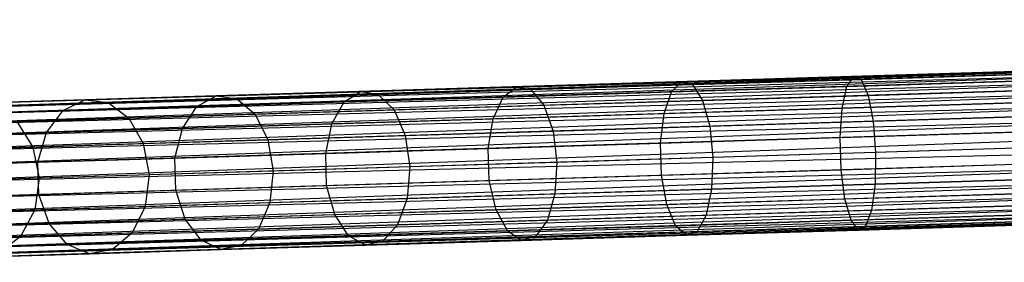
# Model space of a CAD drawing. Extents: x -102 to 102, y -101 to 102.
# Tile 53 of 256: x -77.82 to -65.11, y -3.5 to -0.36. Entities that reach past the tile are written whole.
import ezdxf

# ---------------------------------------------------------------- set-up
doc = ezdxf.new("R2010")
doc.units = 0
doc.header["$LTSCALE"] = 25.4
doc.layers.get('0').update_dxf_attribs({"linetype": 'CONTINUOUS'})

# ---------------------------------------------------------------- blocks, each defined once
blk = doc.blocks.new('NL2500011659_STL')
at = {"color": 0}
for p, q in [((-80.624, -1.511, -7.395), (-43.261, -0.36, -7.605)), ((-43.261, -0.36, -7.395), (-80.624, -1.511, -7.395)), ((-80.624, -1.511, -7.395), (-43.261, -0.36, -7.605)), ((-43.261, -0.36, -7.395), (-80.624, -1.511, -7.395)), ((-43.261, -0.36, -7.605), (-80.623, -1.554, -7.809)), ((-43.261, -0.36, -7.605), (-80.623, -1.554, -7.809)), ((-43.26, -0.403, -7.191), (-80.624, -1.511, -7.395)), ((-43.26, -0.403, -7.191), (-80.624, -1.511, -7.395)), ((-43.26, -0.403, -7.809), (-80.623, -1.554, -7.809)), ((-43.26, -0.403, -7.809), (-80.623, -1.554, -7.809)), ((-80.623, -1.554, -7.809), (-43.257, -0.488, -8)), ((-80.623, -1.554, -7.809), (-43.257, -0.488, -8)), ((-80.62, -1.639, -7), (-43.26, -0.403, -7.191)), ((-80.62, -1.639, -7), (-43.26, -0.403, -7.191)), ((-43.257, -0.488, -7), (-80.62, -1.639, -7)), ((-43.257, -0.488, -7), (-80.62, -1.639, -7)), ((-43.257, -0.488, -8), (-80.617, -1.762, -8.169)), ((-43.257, -0.488, -8), (-80.617, -1.762, -8.169)), ((-43.253, -0.611, -6.831), (-80.62, -1.639, -7)), ((-43.253, -0.611, -6.831), (-80.62, -1.639, -7)), ((-43.253, -0.611, -8.169), (-80.617, -1.762, -8.169)), ((-43.253, -0.611, -8.169), (-80.617, -1.762, -8.169)), ((-80.612, -1.918, -6.691), (-43.253, -0.611, -6.831)), ((-80.612, -1.918, -6.691), (-43.253, -0.611, -6.831)), ((-80.617, -1.762, -8.169), (-43.249, -0.766, -8.309)), ((-80.617, -1.762, -8.169), (-43.249, -0.766, -8.309)), ((-43.249, -0.766, -6.691), (-80.612, -1.918, -6.691)), ((-43.249, -0.766, -6.691), (-80.612, -1.918, -6.691)), ((-43.249, -0.766, -8.309), (-80.606, -2.099, -8.414)), ((-43.249, -0.766, -8.309), (-80.606, -2.099, -8.414)), ((-43.243, -0.947, -6.586), (-80.612, -1.918, -6.691)), ((-43.243, -0.947, -6.586), (-80.612, -1.918, -6.691)), ((-43.243, -0.947, -8.414), (-80.606, -2.099, -8.414)), ((-43.243, -0.947, -8.414), (-80.606, -2.099, -8.414)), ((-80.6, -2.297, -6.522), (-43.243, -0.947, -6.586)), ((-80.6, -2.297, -6.522), (-43.243, -0.947, -6.586)), ((-69.274, -1.161, -306.41), (-67.051, -1.093, -307.071)), ((-69.274, -1.161, -306.41), (-67.051, -1.093, -307.071)), ((-69.132, -1.2, -306.021), (-66.955, -1.133, -306.668)), ((-69.132, -1.2, -306.021), (-66.955, -1.133, -306.668)), ((-67.138, -1.224, -307.456), (-67.051, -1.093, -307.071)), ((-67.138, -1.224, -307.456), (-67.051, -1.093, -307.071)), ((-67.051, -1.093, -307.071), (-64.767, -1.022, -307.471)), ((-67.051, -1.093, -307.071), (-64.767, -1.022, -307.471)), ((-67.051, -1.093, -307.071), (-66.955, -1.133, -306.668)), ((-67.051, -1.093, -307.071), (-66.955, -1.133, -306.668)), ((-66.955, -1.133, -306.668), (-64.718, -1.064, -307.06)), ((-66.955, -1.133, -306.668), (-64.718, -1.064, -307.06)), ((-66.955, -1.133, -306.668), (-66.866, -1.339, -306.318)), ((-66.955, -1.133, -306.668), (-66.866, -1.339, -306.318)), ((-80.606, -2.099, -8.414), (-43.237, -1.146, -8.478)), ((-80.606, -2.099, -8.414), (-43.237, -1.146, -8.478)), ((-43.237, -1.146, -6.522), (-80.6, -2.297, -6.522)), ((-43.237, -1.146, -6.522), (-80.6, -2.297, -6.522)), ((-43.237, -1.146, -8.478), (-80.594, -2.505, -8.5)), ((-43.237, -1.146, -8.478), (-80.594, -2.505, -8.5)), ((-73.419, -1.289, -304.346), (-71.406, -1.227, -305.498)), ((-73.419, -1.289, -304.346), (-71.406, -1.227, -305.498)), ((-73.192, -1.326, -304), (-71.221, -1.265, -305.128)), ((-73.192, -1.326, -304), (-71.221, -1.265, -305.128)), ((-71.578, -1.361, -305.852), (-71.406, -1.227, -305.498)), ((-71.578, -1.361, -305.852), (-71.406, -1.227, -305.498)), ((-71.406, -1.227, -305.498), (-69.274, -1.161, -306.41)), ((-71.406, -1.227, -305.498), (-69.274, -1.161, -306.41)), ((-71.406, -1.227, -305.498), (-71.221, -1.265, -305.128)), ((-71.406, -1.227, -305.498), (-71.221, -1.265, -305.128)), ((-71.221, -1.265, -305.128), (-69.132, -1.2, -306.021)), ((-71.221, -1.265, -305.128), (-69.132, -1.2, -306.021)), ((-71.221, -1.265, -305.128), (-71.054, -1.468, -304.806)), ((-71.221, -1.265, -305.128), (-71.054, -1.468, -304.806)), ((-69.404, -1.294, -306.782), (-69.274, -1.161, -306.41)), ((-69.404, -1.294, -306.782), (-69.274, -1.161, -306.41)), ((-69.404, -1.294, -306.782), (-67.138, -1.224, -307.456)), ((-69.404, -1.294, -306.782), (-67.138, -1.224, -307.456)), ((-69.274, -1.161, -306.41), (-69.132, -1.2, -306.021)), ((-69.274, -1.161, -306.41), (-69.132, -1.2, -306.021)), ((-69.132, -1.2, -306.021), (-69.004, -1.405, -305.683)), ((-69.132, -1.2, -306.021), (-69.004, -1.405, -305.683)), ((-67.2, -1.504, -307.757), (-67.138, -1.224, -307.456)), ((-67.2, -1.504, -307.757), (-67.138, -1.224, -307.456)), ((-67.138, -1.224, -307.456), (-64.809, -1.152, -307.863)), ((-67.138, -1.224, -307.456), (-64.809, -1.152, -307.863)), ((-66.866, -1.339, -306.318), (-64.67, -1.271, -306.702)), ((-66.866, -1.339, -306.318), (-64.67, -1.271, -306.702)), ((-43.23, -1.354, -6.5), (-80.594, -2.505, -6.5)), ((-43.23, -1.354, -6.5), (-80.594, -2.505, -6.5)), ((-43.23, -1.354, -8.5), (-80.594, -2.505, -8.5)), ((-43.23, -1.354, -8.5), (-80.594, -2.505, -8.5)), ((-78.484, -1.445, -299.621), (-76.982, -1.399, -301.388)), ((-78.484, -1.445, -299.621), (-76.982, -1.399, -301.388)), ((-77.264, -1.536, -301.661), (-76.982, -1.399, -301.388)), ((-77.264, -1.536, -301.661), (-76.982, -1.399, -301.388)), ((-76.982, -1.399, -301.388), (-75.286, -1.347, -302.97)), ((-76.982, -1.399, -301.388), (-75.286, -1.347, -302.97)), ((-76.982, -1.399, -301.388), (-76.682, -1.433, -301.102)), ((-76.982, -1.399, -301.388), (-76.682, -1.433, -301.102)), ((-76.682, -1.433, -301.102), (-75.021, -1.382, -302.652)), ((-76.682, -1.433, -301.102), (-75.021, -1.382, -302.652)), ((-75.534, -1.483, -303.274), (-75.286, -1.347, -302.97)), ((-75.534, -1.483, -303.274), (-75.286, -1.347, -302.97)), ((-75.286, -1.347, -302.97), (-73.419, -1.289, -304.346)), ((-75.286, -1.347, -302.97), (-73.419, -1.289, -304.346)), ((-75.286, -1.347, -302.97), (-75.021, -1.382, -302.652)), ((-75.286, -1.347, -302.97), (-75.021, -1.382, -302.652)), ((-75.021, -1.382, -302.652), (-73.192, -1.326, -304)), ((-75.021, -1.382, -302.652), (-73.192, -1.326, -304)), ((-75.021, -1.382, -302.652), (-74.784, -1.583, -302.375)), ((-75.021, -1.382, -302.652), (-74.784, -1.583, -302.375)), ((-73.631, -1.424, -304.678), (-73.419, -1.289, -304.346)), ((-73.631, -1.424, -304.678), (-73.419, -1.289, -304.346)), ((-73.631, -1.424, -304.678), (-71.578, -1.361, -305.852)), ((-73.631, -1.424, -304.678), (-71.578, -1.361, -305.852)), ((-73.419, -1.289, -304.346), (-73.192, -1.326, -304)), ((-73.419, -1.289, -304.346), (-73.192, -1.326, -304)), ((-73.192, -1.326, -304), (-72.989, -1.527, -303.698)), ((-73.192, -1.326, -304), (-72.989, -1.527, -303.698)), ((-71.708, -1.643, -306.129), (-71.578, -1.361, -305.852)), ((-71.708, -1.643, -306.129), (-71.578, -1.361, -305.852)), ((-71.578, -1.361, -305.852), (-69.404, -1.294, -306.782)), ((-71.578, -1.361, -305.852), (-69.404, -1.294, -306.782)), ((-69.501, -1.575, -307.073), (-69.404, -1.294, -306.782)), ((-69.501, -1.575, -307.073), (-69.404, -1.294, -306.782)), ((-69.004, -1.405, -305.683), (-66.866, -1.339, -306.318)), ((-69.004, -1.405, -305.683), (-66.866, -1.339, -306.318)), ((-66.866, -1.339, -306.318), (-66.8, -1.673, -306.08)), ((-66.866, -1.339, -306.318), (-66.8, -1.673, -306.08)), ((-78.153, -1.478, -299.371), (-76.682, -1.433, -301.102)), ((-78.153, -1.478, -299.371), (-76.682, -1.433, -301.102)), ((-77.264, -1.536, -301.661), (-75.534, -1.483, -303.274)), ((-77.264, -1.536, -301.661), (-75.534, -1.483, -303.274)), ((-76.682, -1.433, -301.102), (-76.415, -1.633, -300.853)), ((-76.682, -1.433, -301.102), (-76.415, -1.633, -300.853)), ((-75.723, -1.767, -303.512), (-75.534, -1.483, -303.274)), ((-75.723, -1.767, -303.512), (-75.534, -1.483, -303.274)), ((-75.534, -1.483, -303.274), (-73.631, -1.424, -304.678)), ((-75.534, -1.483, -303.274), (-73.631, -1.424, -304.678)), ((-73.791, -1.707, -304.937), (-73.631, -1.424, -304.678)), ((-73.791, -1.707, -304.937), (-73.631, -1.424, -304.678)), ((-72.989, -1.527, -303.698), (-71.054, -1.468, -304.806)), ((-72.989, -1.527, -303.698), (-71.054, -1.468, -304.806)), ((-71.054, -1.468, -304.806), (-69.004, -1.405, -305.683)), ((-71.054, -1.468, -304.806), (-69.004, -1.405, -305.683)), ((-71.054, -1.468, -304.806), (-70.935, -1.801, -304.587)), ((-71.054, -1.468, -304.806), (-70.935, -1.801, -304.587)), ((-69.501, -1.575, -307.073), (-67.2, -1.504, -307.757)), ((-69.501, -1.575, -307.073), (-67.2, -1.504, -307.757)), ((-69.004, -1.405, -305.683), (-68.911, -1.738, -305.453)), ((-69.004, -1.405, -305.683), (-68.911, -1.738, -305.453)), ((-67.227, -1.885, -307.921), (-67.2, -1.504, -307.757)), ((-67.227, -1.885, -307.921), (-67.2, -1.504, -307.757)), ((-67.2, -1.504, -307.757), (-64.836, -1.432, -308.17)), ((-67.2, -1.504, -307.757), (-64.836, -1.432, -308.17)), ((-43.224, -1.562, -8.478), (-80.594, -2.505, -8.5)), ((-43.224, -1.562, -8.478), (-80.594, -2.505, -8.5)), ((-43.224, -1.562, -6.522), (-80.587, -2.713, -6.522)), ((-43.224, -1.562, -6.522), (-80.587, -2.713, -6.522)), ((-43.224, -1.562, -8.478), (-80.581, -2.912, -8.414)), ((-43.224, -1.562, -8.478), (-80.581, -2.912, -8.414)), ((-78.796, -1.583, -299.859), (-77.264, -1.536, -301.661)), ((-78.796, -1.583, -299.859), (-77.264, -1.536, -301.661)), ((-77.86, -1.677, -299.154), (-76.415, -1.633, -300.853)), ((-77.86, -1.677, -299.154), (-76.415, -1.633, -300.853)), ((-77.479, -1.821, -301.875), (-77.264, -1.536, -301.661)), ((-77.479, -1.821, -301.875), (-77.264, -1.536, -301.661)), ((-76.415, -1.633, -300.853), (-74.784, -1.583, -302.375)), ((-76.415, -1.633, -300.853), (-74.784, -1.583, -302.375)), ((-76.415, -1.633, -300.853), (-76.228, -1.964, -300.685)), ((-76.415, -1.633, -300.853), (-76.228, -1.964, -300.685)), ((-74.784, -1.583, -302.375), (-72.989, -1.527, -303.698)), ((-74.784, -1.583, -302.375), (-72.989, -1.527, -303.698)), ((-74.784, -1.583, -302.375), (-74.618, -1.914, -302.187)), ((-74.784, -1.583, -302.375), (-74.618, -1.914, -302.187)), ((-73.791, -1.707, -304.937), (-71.708, -1.643, -306.129)), ((-73.791, -1.707, -304.937), (-71.708, -1.643, -306.129)), ((-72.989, -1.527, -303.698), (-72.846, -1.859, -303.493)), ((-72.989, -1.527, -303.698), (-72.846, -1.859, -303.493)), ((-71.771, -2.025, -306.28), (-71.708, -1.643, -306.129)), ((-71.771, -2.025, -306.28), (-71.708, -1.643, -306.129)), ((-71.708, -1.643, -306.129), (-69.501, -1.575, -307.073)), ((-71.708, -1.643, -306.129), (-69.501, -1.575, -307.073)), ((-69.546, -1.957, -307.232), (-69.501, -1.575, -307.073)), ((-69.546, -1.957, -307.232), (-69.501, -1.575, -307.073)), ((-66.8, -1.673, -306.08), (-64.632, -1.606, -306.459)), ((-66.8, -1.673, -306.08), (-64.632, -1.606, -306.459)), ((-43.218, -1.76, -6.586), (-80.587, -2.713, -6.522)), ((-43.218, -1.76, -6.586), (-80.587, -2.713, -6.522)), ((-43.218, -1.76, -8.414), (-80.581, -2.912, -8.414)), ((-43.218, -1.76, -8.414), (-80.581, -2.912, -8.414)), ((-80.576, -3.093, -6.691), (-43.218, -1.76, -6.586)), ((-80.576, -3.093, -6.691), (-43.218, -1.76, -6.586)), ((-77.86, -1.677, -299.154), (-77.654, -2.008, -299.007)), ((-77.86, -1.677, -299.154), (-77.654, -2.008, -299.007)), ((-77.479, -1.821, -301.875), (-75.723, -1.767, -303.512)), ((-77.479, -1.821, -301.875), (-75.723, -1.767, -303.512)), ((-75.819, -2.15, -303.642), (-75.723, -1.767, -303.512)), ((-75.819, -2.15, -303.642), (-75.723, -1.767, -303.512)), ((-75.723, -1.767, -303.512), (-73.791, -1.707, -304.937)), ((-75.723, -1.767, -303.512), (-73.791, -1.707, -304.937)), ((-73.871, -2.09, -305.078), (-73.791, -1.707, -304.937)), ((-73.871, -2.09, -305.078), (-73.791, -1.707, -304.937)), ((-70.935, -1.801, -304.587), (-68.911, -1.738, -305.453)), ((-70.935, -1.801, -304.587), (-68.911, -1.738, -305.453)), ((-68.911, -1.738, -305.453), (-66.8, -1.673, -306.08)), ((-68.911, -1.738, -305.453), (-66.8, -1.673, -306.08)), ((-68.911, -1.738, -305.453), (-68.869, -2.144, -305.372)), ((-68.911, -1.738, -305.453), (-68.869, -2.144, -305.372)), ((-66.8, -1.673, -306.08), (-66.768, -2.079, -305.996)), ((-66.8, -1.673, -306.08), (-66.768, -2.079, -305.996)), ((-79.034, -1.869, -300.045), (-77.479, -1.821, -301.875)), ((-79.034, -1.869, -300.045), (-77.479, -1.821, -301.875)), ((-77.589, -2.205, -301.991), (-77.479, -1.821, -301.875)), ((-77.589, -2.205, -301.991), (-77.479, -1.821, -301.875)), ((-74.618, -1.914, -302.187), (-72.846, -1.859, -303.493)), ((-74.618, -1.914, -302.187), (-72.846, -1.859, -303.493)), ((-72.846, -1.859, -303.493), (-70.935, -1.801, -304.587)), ((-72.846, -1.859, -303.493), (-70.935, -1.801, -304.587)), ((-72.846, -1.859, -303.493), (-72.786, -2.265, -303.421)), ((-72.846, -1.859, -303.493), (-72.786, -2.265, -303.421)), ((-70.935, -1.801, -304.587), (-70.884, -2.206, -304.509)), ((-70.935, -1.801, -304.587), (-70.884, -2.206, -304.509)), ((-69.546, -1.957, -307.232), (-67.227, -1.885, -307.921)), ((-69.546, -1.957, -307.232), (-67.227, -1.885, -307.921)), ((-67.227, -1.885, -307.921), (-64.843, -1.812, -308.338)), ((-67.227, -1.885, -307.921), (-64.843, -1.812, -308.338)), ((-67.214, -2.301, -307.921), (-67.227, -1.885, -307.921)), ((-67.214, -2.301, -307.921), (-67.227, -1.885, -307.921)), ((-80.581, -2.912, -8.414), (-43.212, -1.941, -8.309)), ((-80.581, -2.912, -8.414), (-43.212, -1.941, -8.309)), ((-43.212, -1.941, -6.691), (-80.576, -3.093, -6.691)), ((-43.212, -1.941, -6.691), (-80.576, -3.093, -6.691)), ((-43.212, -1.941, -8.309), (-80.571, -3.248, -8.169)), ((-43.212, -1.941, -8.309), (-80.571, -3.248, -8.169)), ((-78.878, -2.045, -297.176), (-77.654, -2.008, -299.007)), ((-78.878, -2.045, -297.176), (-77.654, -2.008, -299.007)), ((-77.654, -2.008, -299.007), (-76.228, -1.964, -300.685)), ((-77.654, -2.008, -299.007), (-76.228, -1.964, -300.685)), ((-77.654, -2.008, -299.007), (-77.573, -2.412, -298.955)), ((-77.654, -2.008, -299.007), (-77.573, -2.412, -298.955)), ((-76.228, -1.964, -300.685), (-74.618, -1.914, -302.187)), ((-76.228, -1.964, -300.685), (-74.618, -1.914, -302.187)), ((-76.228, -1.964, -300.685), (-76.153, -2.368, -300.625)), ((-76.228, -1.964, -300.685), (-76.153, -2.368, -300.625)), ((-74.618, -1.914, -302.187), (-74.55, -2.319, -302.12)), ((-74.618, -1.914, -302.187), (-74.55, -2.319, -302.12)), ((-73.871, -2.09, -305.078), (-71.771, -2.025, -306.28)), ((-73.871, -2.09, -305.078), (-71.771, -2.025, -306.28)), ((-71.771, -2.025, -306.28), (-69.546, -1.957, -307.232)), ((-71.771, -2.025, -306.28), (-69.546, -1.957, -307.232)), ((-71.758, -2.441, -306.28), (-71.771, -2.025, -306.28)), ((-71.758, -2.441, -306.28), (-71.771, -2.025, -306.28)), ((-69.534, -2.372, -307.232), (-69.546, -1.957, -307.232)), ((-69.534, -2.372, -307.232), (-69.546, -1.957, -307.232)), ((-64.609, -2.013, -306.374), (-66.768, -2.079, -305.996)), ((-64.609, -2.013, -306.374), (-66.768, -2.079, -305.996)), ((-43.208, -2.097, -6.831), (-80.576, -3.093, -6.691)), ((-43.208, -2.097, -6.831), (-80.576, -3.093, -6.691)), ((-43.208, -2.097, -8.169), (-80.571, -3.248, -8.169)), ((-43.208, -2.097, -8.169), (-80.571, -3.248, -8.169)), ((-80.567, -3.371, -7), (-43.208, -2.097, -6.831)), ((-80.567, -3.371, -7), (-43.208, -2.097, -6.831)), ((-77.589, -2.205, -301.991), (-75.819, -2.15, -303.642)), ((-77.589, -2.205, -301.991), (-75.819, -2.15, -303.642)), ((-75.819, -2.15, -303.642), (-73.871, -2.09, -305.078)), ((-75.819, -2.15, -303.642), (-73.871, -2.09, -305.078)), ((-75.807, -2.566, -303.642), (-75.819, -2.15, -303.642)), ((-75.807, -2.566, -303.642), (-75.819, -2.15, -303.642)), ((-73.859, -2.506, -305.078), (-73.871, -2.09, -305.078)), ((-73.859, -2.506, -305.078), (-73.871, -2.09, -305.078)), ((-68.869, -2.144, -305.372), (-70.884, -2.206, -304.509)), ((-68.869, -2.144, -305.372), (-70.884, -2.206, -304.509)), ((-68.869, -2.144, -305.372), (-68.886, -2.551, -305.453)), ((-68.869, -2.144, -305.372), (-68.886, -2.551, -305.453)), ((-66.768, -2.079, -305.996), (-68.869, -2.144, -305.372)), ((-66.768, -2.079, -305.996), (-68.869, -2.144, -305.372)), ((-66.768, -2.079, -305.996), (-66.775, -2.486, -306.08)), ((-66.768, -2.079, -305.996), (-66.775, -2.486, -306.08)), ((-80.571, -3.248, -8.169), (-43.204, -2.22, -8)), ((-80.571, -3.248, -8.169), (-43.204, -2.22, -8)), ((-43.204, -2.22, -7), (-80.567, -3.371, -7)), ((-43.204, -2.22, -7), (-80.567, -3.371, -7)), ((-43.204, -2.22, -8), (-80.564, -3.456, -7.809)), ((-43.204, -2.22, -8), (-80.564, -3.456, -7.809)), ((-79.157, -2.253, -300.147), (-77.589, -2.205, -301.991)), ((-79.157, -2.253, -300.147), (-77.589, -2.205, -301.991)), ((-77.576, -2.62, -301.991), (-77.589, -2.205, -301.991)), ((-77.576, -2.62, -301.991), (-77.589, -2.205, -301.991)), ((-72.786, -2.265, -303.421), (-74.55, -2.319, -302.12)), ((-72.786, -2.265, -303.421), (-74.55, -2.319, -302.12)), ((-72.786, -2.265, -303.421), (-72.821, -2.673, -303.493)), ((-72.786, -2.265, -303.421), (-72.821, -2.673, -303.493)), ((-70.884, -2.206, -304.509), (-72.786, -2.265, -303.421)), ((-70.884, -2.206, -304.509), (-72.786, -2.265, -303.421)), ((-70.884, -2.206, -304.509), (-70.91, -2.614, -304.587)), ((-70.884, -2.206, -304.509), (-70.91, -2.614, -304.587)), ((-67.214, -2.301, -307.921), (-64.831, -2.227, -308.338)), ((-67.214, -2.301, -307.921), (-64.831, -2.227, -308.338)), ((-43.201, -2.305, -7.191), (-80.567, -3.371, -7)), ((-43.201, -2.305, -7.191), (-80.567, -3.371, -7)), ((-43.201, -2.305, -7.809), (-80.564, -3.456, -7.809)), ((-43.201, -2.305, -7.809), (-80.564, -3.456, -7.809)), ((-80.564, -3.456, -7.809), (-43.2, -2.348, -7.605)), ((-80.564, -3.456, -7.809), (-43.2, -2.348, -7.605)), ((-80.563, -3.499, -7.395), (-43.201, -2.305, -7.191)), ((-80.563, -3.499, -7.395), (-43.201, -2.305, -7.191)), ((-43.2, -2.348, -7.395), (-80.563, -3.499, -7.395)), ((-43.2, -2.348, -7.605), (-80.563, -3.499, -7.395)), ((-43.2, -2.348, -7.605), (-80.563, -3.499, -7.395)), ((-43.2, -2.348, -7.395), (-80.563, -3.499, -7.395)), ((-77.573, -2.412, -298.955), (-78.791, -2.45, -297.132)), ((-77.573, -2.412, -298.955), (-78.791, -2.45, -297.132)), ((-77.573, -2.412, -298.955), (-77.629, -2.821, -299.007)), ((-77.573, -2.412, -298.955), (-77.629, -2.821, -299.007)), ((-76.153, -2.368, -300.625), (-77.573, -2.412, -298.955)), ((-76.153, -2.368, -300.625), (-77.573, -2.412, -298.955)), ((-76.153, -2.368, -300.625), (-76.203, -2.777, -300.685)), ((-76.153, -2.368, -300.625), (-76.203, -2.777, -300.685)), ((-74.55, -2.319, -302.12), (-76.153, -2.368, -300.625)), ((-74.55, -2.319, -302.12), (-76.153, -2.368, -300.625)), ((-74.55, -2.319, -302.12), (-74.593, -2.727, -302.187)), ((-74.55, -2.319, -302.12), (-74.593, -2.727, -302.187)), ((-71.758, -2.441, -306.28), (-69.534, -2.372, -307.232)), ((-71.758, -2.441, -306.28), (-69.534, -2.372, -307.232)), ((-69.534, -2.372, -307.232), (-67.214, -2.301, -307.921)), ((-69.534, -2.372, -307.232), (-67.214, -2.301, -307.921)), ((-69.465, -2.75, -307.073), (-69.534, -2.372, -307.232)), ((-69.465, -2.75, -307.073), (-69.534, -2.372, -307.232)), ((-67.164, -2.679, -307.757), (-67.214, -2.301, -307.921)), ((-67.164, -2.679, -307.757), (-67.214, -2.301, -307.921)), ((-75.807, -2.566, -303.642), (-73.859, -2.506, -305.078)), ((-75.807, -2.566, -303.642), (-73.859, -2.506, -305.078)), ((-73.859, -2.506, -305.078), (-71.758, -2.441, -306.28)), ((-73.859, -2.506, -305.078), (-71.758, -2.441, -306.28)), ((-73.755, -2.882, -304.937), (-73.859, -2.506, -305.078)), ((-73.755, -2.882, -304.937), (-73.859, -2.506, -305.078)), ((-71.671, -2.818, -306.129), (-71.758, -2.441, -306.28)), ((-71.671, -2.818, -306.129), (-71.758, -2.441, -306.28)), ((-68.886, -2.551, -305.453), (-66.775, -2.486, -306.08)), ((-68.886, -2.551, -305.453), (-66.775, -2.486, -306.08)), ((-66.775, -2.486, -306.08), (-66.821, -2.824, -306.318)), ((-66.775, -2.486, -306.08), (-66.821, -2.824, -306.318)), ((-66.775, -2.486, -306.08), (-64.607, -2.419, -306.459)), ((-66.775, -2.486, -306.08), (-64.607, -2.419, -306.459)), ((-79.144, -2.668, -300.147), (-77.576, -2.62, -301.991)), ((-79.144, -2.668, -300.147), (-77.576, -2.62, -301.991)), ((-77.576, -2.62, -301.991), (-75.807, -2.566, -303.642)), ((-77.576, -2.62, -301.991), (-75.807, -2.566, -303.642)), ((-77.442, -2.996, -301.875), (-77.576, -2.62, -301.991)), ((-77.442, -2.996, -301.875), (-77.576, -2.62, -301.991)), ((-75.687, -2.942, -303.512), (-75.807, -2.566, -303.642)), ((-75.687, -2.942, -303.512), (-75.807, -2.566, -303.642)), ((-72.821, -2.673, -303.493), (-70.91, -2.614, -304.587)), ((-72.821, -2.673, -303.493), (-70.91, -2.614, -304.587)), ((-70.91, -2.614, -304.587), (-71.008, -2.953, -304.806)), ((-70.91, -2.614, -304.587), (-71.008, -2.953, -304.806)), ((-70.91, -2.614, -304.587), (-68.886, -2.551, -305.453)), ((-70.91, -2.614, -304.587), (-68.886, -2.551, -305.453)), ((-68.886, -2.551, -305.453), (-68.958, -2.89, -305.683)), ((-68.886, -2.551, -305.453), (-68.958, -2.89, -305.683)), ((-67.164, -2.679, -307.757), (-64.799, -2.607, -308.17)), ((-67.164, -2.679, -307.757), (-64.799, -2.607, -308.17)), ((-77.629, -2.821, -299.007), (-76.203, -2.777, -300.685)), ((-77.629, -2.821, -299.007), (-76.203, -2.777, -300.685)), ((-76.203, -2.777, -300.685), (-76.369, -3.118, -300.853)), ((-76.203, -2.777, -300.685), (-76.369, -3.118, -300.853)), ((-76.203, -2.777, -300.685), (-74.593, -2.727, -302.187)), ((-76.203, -2.777, -300.685), (-74.593, -2.727, -302.187)), ((-74.593, -2.727, -302.187), (-74.739, -3.068, -302.375)), ((-74.593, -2.727, -302.187), (-74.739, -3.068, -302.375)), ((-74.593, -2.727, -302.187), (-72.821, -2.673, -303.493)), ((-74.593, -2.727, -302.187), (-72.821, -2.673, -303.493)), ((-72.821, -2.673, -303.493), (-72.944, -3.013, -303.698)), ((-72.821, -2.673, -303.493), (-72.944, -3.013, -303.698)), ((-71.671, -2.818, -306.129), (-69.465, -2.75, -307.073)), ((-71.671, -2.818, -306.129), (-69.465, -2.75, -307.073)), ((-69.465, -2.75, -307.073), (-67.164, -2.679, -307.757)), ((-69.465, -2.75, -307.073), (-67.164, -2.679, -307.757)), ((-69.351, -3.025, -306.782), (-69.465, -2.75, -307.073)), ((-69.351, -3.025, -306.782), (-69.465, -2.75, -307.073)), ((-67.084, -2.955, -307.456), (-67.164, -2.679, -307.757)), ((-67.084, -2.955, -307.456), (-67.164, -2.679, -307.757)), ((-66.821, -2.824, -306.318), (-64.624, -2.757, -306.702)), ((-66.821, -2.824, -306.318), (-64.624, -2.757, -306.702)), ((-78.853, -2.858, -297.176), (-77.629, -2.821, -299.007)), ((-78.853, -2.858, -297.176), (-77.629, -2.821, -299.007)), ((-77.629, -2.821, -299.007), (-77.814, -3.163, -299.154)), ((-77.629, -2.821, -299.007), (-77.814, -3.163, -299.154)), ((-75.687, -2.942, -303.512), (-73.755, -2.882, -304.937)), ((-75.687, -2.942, -303.512), (-73.755, -2.882, -304.937)), ((-73.755, -2.882, -304.937), (-71.671, -2.818, -306.129)), ((-73.755, -2.882, -304.937), (-71.671, -2.818, -306.129)), ((-73.578, -3.155, -304.678), (-73.755, -2.882, -304.937)), ((-73.578, -3.155, -304.678), (-73.755, -2.882, -304.937)), ((-71.525, -3.092, -305.852), (-71.671, -2.818, -306.129)), ((-71.525, -3.092, -305.852), (-71.671, -2.818, -306.129)), ((-71.008, -2.953, -304.806), (-68.958, -2.89, -305.683)), ((-71.008, -2.953, -304.806), (-68.958, -2.89, -305.683)), ((-68.958, -2.89, -305.683), (-69.074, -3.102, -306.021)), ((-68.958, -2.89, -305.683), (-69.074, -3.102, -306.021)), ((-68.958, -2.89, -305.683), (-66.821, -2.824, -306.318)), ((-68.958, -2.89, -305.683), (-66.821, -2.824, -306.318)), ((-67.084, -2.955, -307.456), (-64.755, -2.884, -307.863)), ((-67.084, -2.955, -307.456), (-64.755, -2.884, -307.863)), ((-66.821, -2.824, -306.318), (-66.897, -3.035, -306.668)), ((-66.821, -2.824, -306.318), (-66.897, -3.035, -306.668)), ((-78.997, -3.044, -300.045), (-77.442, -2.996, -301.875)), ((-78.997, -3.044, -300.045), (-77.442, -2.996, -301.875)), ((-77.442, -2.996, -301.875), (-75.687, -2.942, -303.512)), ((-77.442, -2.996, -301.875), (-75.687, -2.942, -303.512)), ((-77.21, -3.267, -301.661), (-77.442, -2.996, -301.875)), ((-77.21, -3.267, -301.661), (-77.442, -2.996, -301.875)), ((-75.481, -3.214, -303.274), (-75.687, -2.942, -303.512)), ((-75.481, -3.214, -303.274), (-75.687, -2.942, -303.512)), ((-74.739, -3.068, -302.375), (-72.944, -3.013, -303.698)), ((-74.739, -3.068, -302.375), (-72.944, -3.013, -303.698)), ((-72.944, -3.013, -303.698), (-73.134, -3.227, -304)), ((-72.944, -3.013, -303.698), (-73.134, -3.227, -304)), ((-72.944, -3.013, -303.698), (-71.008, -2.953, -304.806)), ((-72.944, -3.013, -303.698), (-71.008, -2.953, -304.806)), ((-71.525, -3.092, -305.852), (-69.351, -3.025, -306.782)), ((-71.525, -3.092, -305.852), (-69.351, -3.025, -306.782)), ((-71.008, -2.953, -304.806), (-71.162, -3.166, -305.128)), ((-71.008, -2.953, -304.806), (-71.162, -3.166, -305.128)), ((-69.351, -3.025, -306.782), (-67.084, -2.955, -307.456)), ((-69.351, -3.025, -306.782), (-67.084, -2.955, -307.456)), ((-69.213, -3.149, -306.41), (-69.351, -3.025, -306.782)), ((-69.213, -3.149, -306.41), (-69.351, -3.025, -306.782)), ((-69.074, -3.102, -306.021), (-66.897, -3.035, -306.668)), ((-69.074, -3.102, -306.021), (-66.897, -3.035, -306.668)), ((-66.99, -3.081, -307.071), (-67.084, -2.955, -307.456)), ((-66.99, -3.081, -307.071), (-67.084, -2.955, -307.456)), ((-66.99, -3.081, -307.071), (-64.706, -3.011, -307.471)), ((-66.99, -3.081, -307.071), (-64.706, -3.011, -307.471)), ((-66.897, -3.035, -306.668), (-66.99, -3.081, -307.071)), ((-66.897, -3.035, -306.668), (-66.99, -3.081, -307.071)), ((-66.897, -3.035, -306.668), (-64.659, -2.966, -307.06)), ((-66.897, -3.035, -306.668), (-64.659, -2.966, -307.06)), ((-79.053, -3.201, -297.3), (-77.814, -3.163, -299.154)), ((-79.053, -3.201, -297.3), (-77.814, -3.163, -299.154)), ((-77.814, -3.163, -299.154), (-78.095, -3.38, -299.371)), ((-77.814, -3.163, -299.154), (-78.095, -3.38, -299.371)), ((-77.814, -3.163, -299.154), (-76.369, -3.118, -300.853)), ((-77.814, -3.163, -299.154), (-76.369, -3.118, -300.853)), ((-76.369, -3.118, -300.853), (-76.623, -3.334, -301.102)), ((-76.369, -3.118, -300.853), (-76.623, -3.334, -301.102)), ((-76.369, -3.118, -300.853), (-74.739, -3.068, -302.375)), ((-76.369, -3.118, -300.853), (-74.739, -3.068, -302.375)), ((-75.481, -3.214, -303.274), (-73.578, -3.155, -304.678)), ((-75.481, -3.214, -303.274), (-73.578, -3.155, -304.678)), ((-74.739, -3.068, -302.375), (-74.962, -3.283, -302.652)), ((-74.739, -3.068, -302.375), (-74.962, -3.283, -302.652)), ((-73.578, -3.155, -304.678), (-71.525, -3.092, -305.852)), ((-73.578, -3.155, -304.678), (-71.525, -3.092, -305.852)), ((-73.358, -3.277, -304.346), (-73.578, -3.155, -304.678)), ((-73.358, -3.277, -304.346), (-73.578, -3.155, -304.678)), ((-73.134, -3.227, -304), (-71.162, -3.166, -305.128)), ((-73.134, -3.227, -304), (-71.162, -3.166, -305.128)), ((-71.345, -3.215, -305.498), (-71.525, -3.092, -305.852)), ((-71.345, -3.215, -305.498), (-71.525, -3.092, -305.852)), ((-71.345, -3.215, -305.498), (-69.213, -3.149, -306.41)), ((-71.345, -3.215, -305.498), (-69.213, -3.149, -306.41)), ((-71.162, -3.166, -305.128), (-71.345, -3.215, -305.498)), ((-71.162, -3.166, -305.128), (-71.345, -3.215, -305.498)), ((-71.162, -3.166, -305.128), (-69.074, -3.102, -306.021)), ((-71.162, -3.166, -305.128), (-69.074, -3.102, -306.021)), ((-69.213, -3.149, -306.41), (-66.99, -3.081, -307.071)), ((-69.213, -3.149, -306.41), (-66.99, -3.081, -307.071)), ((-69.074, -3.102, -306.021), (-69.213, -3.149, -306.41)), ((-69.074, -3.102, -306.021), (-69.213, -3.149, -306.41)), ((-78.742, -3.315, -299.859), (-77.21, -3.267, -301.661)), ((-78.742, -3.315, -299.859), (-77.21, -3.267, -301.661)), ((-77.21, -3.267, -301.661), (-75.481, -3.214, -303.274)), ((-77.21, -3.267, -301.661), (-75.481, -3.214, -303.274)), ((-76.921, -3.387, -301.388), (-77.21, -3.267, -301.661)), ((-76.921, -3.387, -301.388), (-77.21, -3.267, -301.661)), ((-76.623, -3.334, -301.102), (-74.962, -3.283, -302.652)), ((-76.623, -3.334, -301.102), (-74.962, -3.283, -302.652)), ((-75.225, -3.335, -302.97), (-75.481, -3.214, -303.274)), ((-75.225, -3.335, -302.97), (-75.481, -3.214, -303.274)), ((-75.225, -3.335, -302.97), (-73.358, -3.277, -304.346)), ((-75.225, -3.335, -302.97), (-73.358, -3.277, -304.346)), ((-74.962, -3.283, -302.652), (-75.225, -3.335, -302.97)), ((-74.962, -3.283, -302.652), (-75.225, -3.335, -302.97)), ((-74.962, -3.283, -302.652), (-73.134, -3.227, -304)), ((-74.962, -3.283, -302.652), (-73.134, -3.227, -304)), ((-73.358, -3.277, -304.346), (-71.345, -3.215, -305.498)), ((-73.358, -3.277, -304.346), (-71.345, -3.215, -305.498)), ((-73.134, -3.227, -304), (-73.358, -3.277, -304.346)), ((-73.134, -3.227, -304), (-73.358, -3.277, -304.346)), ((-78.423, -3.433, -299.621), (-76.921, -3.387, -301.388)), ((-78.423, -3.433, -299.621), (-76.921, -3.387, -301.388)), ((-78.095, -3.38, -299.371), (-76.623, -3.334, -301.102)), ((-78.095, -3.38, -299.371), (-76.623, -3.334, -301.102)), ((-76.623, -3.334, -301.102), (-76.921, -3.387, -301.388)), ((-76.623, -3.334, -301.102), (-76.921, -3.387, -301.388)), ((-76.921, -3.387, -301.388), (-75.225, -3.335, -302.97)), ((-76.921, -3.387, -301.388), (-75.225, -3.335, -302.97))]:
    blk.add_line(p, q, dxfattribs=at)

msp = doc.modelspace()

# ---------------------------------------------------------------- block references
at = {"color": 0}
msp.add_blockref('NL2500011659_STL', (0, 0), dxfattribs=at)

doc.saveas('drawing.dxf')
